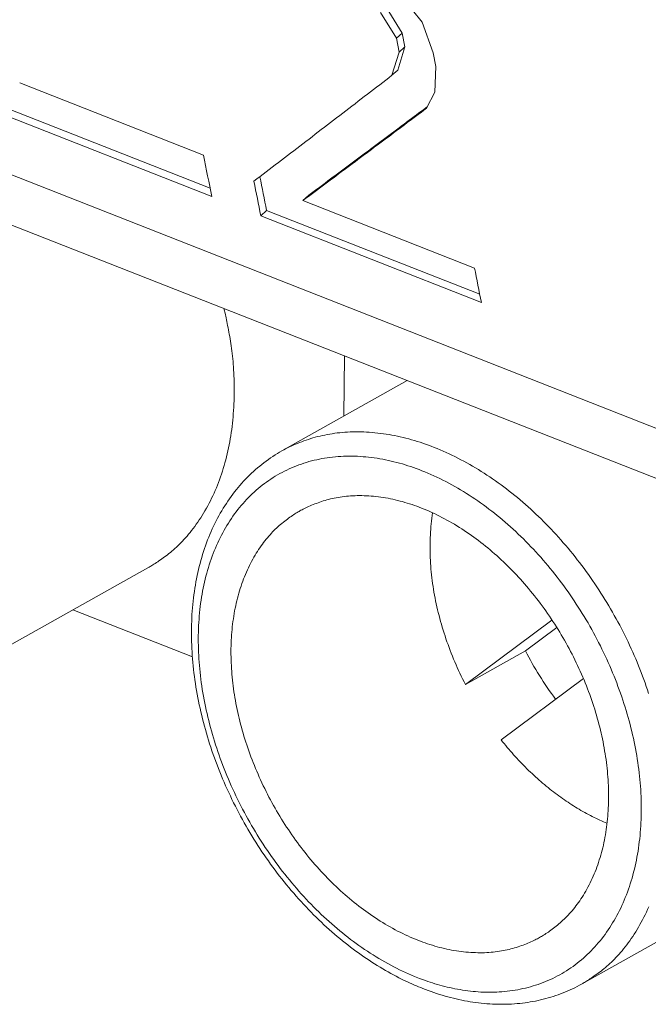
# Model space of a CAD drawing. Header units: inches. Extents: x 0 to 841, y 0 to 594.
# Tile 80 of 129: x 469.77 to 476.44, y 425.47 to 435.94. Entities that reach past the tile are written whole.
import ezdxf

# ---------------------------------------------------------------- set-up
doc = ezdxf.new("R2010")
doc.units = ezdxf.units.IN
doc.header["$LTSCALE"] = 46.255
doc.header["$MEASUREMENT"] = 0
doc.layers.get('0').update_dxf_attribs({"lineweight": 0})

msp = doc.modelspace()

# ---------------------------------------------------------------- linework, layer by layer
at = {"color": 7, "linetype": 'Continuous'}
for p, q in [((454.7503, 440.1605), (485.6008, 428.0269)), ((485.7218, 427.4461), (455.1126, 439.4848)), ((474.0378, 435.9108), (473.7237, 436.3109)), ((473.6579, 436.071), (473.8288, 435.797)), ((473.5958, 436.0156), (473.7668, 435.7416)), ((474.1572, 435.588), (474.0378, 435.9108)), ((473.7668, 435.7416), (473.8288, 435.797)), ((473.7668, 435.7416), (473.7941, 435.5932)), ((473.8288, 435.797), (473.8561, 435.6487)), ((473.8561, 435.6487), (473.781, 435.4034)), ((473.7941, 435.5932), (473.8561, 435.6487)), ((473.7941, 435.5931), (473.719, 435.3477)), ((474.1846, 435.4395), (474.1572, 435.5879)), ((474.1746, 435.1686), (474.1846, 435.4395)), ((473.719, 435.3477), (473.781, 435.4034)), ((471.7173, 434.4992), (469.765, 435.267)), ((474.086, 434.9976), (474.1746, 435.1686)), ((469.5244, 435.0376), (471.7876, 434.1475)), ((474.0815, 435.0037), (474.0941, 435.0132)), ((469.4626, 434.9806), (471.8053, 434.0593)), ((472.7731, 434.0163), (472.8349, 434.073)), ((474.5952, 433.2996), (472.7731, 434.0163)), ((472.3259, 433.8545), (472.3877, 433.9114)), ((472.3259, 433.8545), (474.6686, 432.9331)), ((472.3877, 433.9114), (474.6509, 433.0213)), ((473.209, 431.7266), (473.2143, 432.3653)), ((473.8802, 432.1035), (472.5503, 431.3567)), ((471.1271, 430.1136), (468.3903, 428.5769)), ((471.5996, 429.167), (470.3303, 429.6662)), ((475.4183, 429.5583), (474.499, 428.8735)), ((475.4691, 429.4794), (475.1355, 429.2309)), ((475.1355, 429.2309), (474.499, 428.8735)), ((474.8772, 428.2862), (475.7513, 428.9373)), ((478.4695, 427.2258), (475.7327, 425.6891))]:
    msp.add_line(p, q, dxfattribs=at)
for points in [[(473.719, 435.3477), (473.6863, 435.3225), (473.6536, 435.2974), (473.6209, 435.2722), (473.5882, 435.2471), (473.5555, 435.2219), (473.5228, 435.1968), (473.4901, 435.1717), (473.4575, 435.1466), (473.4248, 435.1215), (473.3922, 435.0964), (473.3595, 435.0713), (473.3269, 435.0462), (473.2942, 435.0211), (473.2616, 434.996), (473.229, 434.9709), (473.1964, 434.9459), (473.1637, 434.9208), (473.1311, 434.8957), (473.0985, 434.8707), (473.0659, 434.8456), (473.0333, 434.8206), (473.0007, 434.7955), (472.9681, 434.7705), (472.9355, 434.7455), (472.903, 434.7204), (472.8704, 434.6954), (472.8378, 434.6704), (472.8052, 434.6454), (472.7727, 434.6204), (472.7401, 434.5954), (472.7076, 434.5704), (472.675, 434.5454), (472.6425, 434.5204), (472.6099, 434.4954), (472.5774, 434.4704), (472.5449, 434.4454), (472.5124, 434.4205), (472.4798, 434.3955), (472.4473, 434.3706), (472.4148, 434.3456), (472.3823, 434.3207), (472.3499, 434.2958), (472.3174, 434.2708), (472.2849, 434.2459), (472.2525, 434.221)], [(472.7731, 434.0163), (472.8021, 434.038), (472.8312, 434.0597), (472.8603, 434.0814), (472.8894, 434.1031), (472.9185, 434.1249), (472.9476, 434.1466), (472.9767, 434.1683), (473.0058, 434.1901), (473.035, 434.2118), (473.0641, 434.2336), (473.0932, 434.2553), (473.1224, 434.2771), (473.1515, 434.2989), (473.1807, 434.3206), (473.2098, 434.3424), (473.239, 434.3642), (473.2681, 434.386), (473.2973, 434.4078), (473.3264, 434.4296), (473.3556, 434.4514), (473.3848, 434.4732), (473.414, 434.495), (473.4431, 434.5168), (473.4723, 434.5386), (473.5015, 434.5604), (473.5307, 434.5822), (473.5599, 434.604), (473.5891, 434.6259), (473.6183, 434.6477), (473.6475, 434.6695), (473.6767, 434.6914), (473.7059, 434.7132), (473.7351, 434.7351), (473.7643, 434.7569), (473.7935, 434.7788), (473.8228, 434.8006), (473.852, 434.8225), (473.8812, 434.8444), (473.9105, 434.8662), (473.9397, 434.8881), (473.969, 434.91), (473.9982, 434.9319), (474.0275, 434.9538), (474.0568, 434.9757), (474.086, 434.9976)], [(472.8349, 434.073), (472.864, 434.0947), (472.893, 434.1164), (472.9221, 434.1381), (472.9512, 434.1597), (472.9802, 434.1814), (473.0092, 434.203), (473.0382, 434.2247), (473.0671, 434.2462), (473.096, 434.2678), (473.1248, 434.2893), (473.1536, 434.3108), (473.1823, 434.3322), (473.211, 434.3536), (473.2395, 434.3749), (473.268, 434.3961), (473.2963, 434.4173), (473.3246, 434.4384), (473.3528, 434.4594), (473.3809, 434.4804), (473.4089, 434.5013), (473.4369, 434.5222), (473.4647, 434.543), (473.4925, 434.5637), (473.5203, 434.5844), (473.5479, 434.6051), (473.5755, 434.6257), (473.603, 434.6463), (473.6305, 434.6668), (473.658, 434.6873), (473.6853, 434.7077), (473.7127, 434.7282), (473.7399, 434.7485), (473.7671, 434.7688), (473.7942, 434.7891), (473.8212, 434.8092), (473.8481, 434.8293), (473.8748, 434.8493), (473.9014, 434.8691), (473.9278, 434.8888), (473.9539, 434.9084), (473.9799, 434.9278), (474.0057, 434.9471), (474.0312, 434.9662), (474.0565, 434.985), (474.0815, 435.0037)], [(471.9339, 432.8696), (471.9355, 432.8629), (471.9375, 432.8543), (471.9399, 432.8439), (471.9427, 432.8318), (471.9458, 432.818), (471.9492, 432.8028), (471.9528, 432.7863), (471.9566, 432.7684), (471.9607, 432.7495), (471.9648, 432.7295), (471.9691, 432.7087), (471.9735, 432.687), (471.9779, 432.6647), (471.9823, 432.6418), (471.9867, 432.6185), (471.991, 432.5948), (471.9952, 432.5708), (471.9994, 432.5464), (472.0034, 432.5216), (472.0073, 432.4964), (472.0111, 432.4708), (472.0148, 432.4447), (472.0183, 432.4182), (472.0216, 432.3911), (472.0247, 432.3636), (472.0277, 432.3355), (472.0304, 432.3069), (472.0329, 432.2778), (472.0351, 432.248), (472.0371, 432.2177), (472.0389, 432.1867), (472.0403, 432.1552), (472.0415, 432.1231), (472.0424, 432.0906), (472.043, 432.0576), (472.0433, 432.0244), (472.0433, 431.9908), (472.043, 431.9569), (472.0423, 431.9229), (472.0413, 431.8887), (472.04, 431.8544), (472.0383, 431.8201), (472.0363, 431.7858), (472.0339, 431.7516), (472.0312, 431.7175), (472.028, 431.6836), (472.0245, 431.6499), (472.0206, 431.6163), (472.0164, 431.583), (472.0117, 431.5498), (472.0067, 431.5168), (472.0014, 431.4841), (471.9956, 431.4516), (471.9895, 431.4192), (471.983, 431.3871), (471.9761, 431.3553), (471.9689, 431.3236), (471.9613, 431.2922), (471.9533, 431.2611), (471.9449, 431.2301), (471.9362, 431.1995), (471.9271, 431.169), (471.9177, 431.1389), (471.9079, 431.109), (471.8977, 431.0794), (471.8872, 431.05), (471.8763, 431.0209), (471.865, 430.9921), (471.8534, 430.9636), (471.8414, 430.9354), (471.829, 430.9075), (471.8164, 430.8798), (471.8033, 430.8525), (471.7899, 430.8255), (471.7761, 430.7988), (471.762, 430.7724), (471.7476, 430.7463), (471.7329, 430.7207), (471.7179, 430.6954), (471.7026, 430.6705), (471.6872, 430.6461), (471.6715, 430.6221), (471.6557, 430.5987), (471.6397, 430.5757), (471.6236, 430.5533), (471.6074, 430.5314), (471.5911, 430.5102), (471.5748, 430.4895), (471.5585, 430.4695), (471.5422, 430.4502), (471.5259, 430.4315), (471.5096, 430.4135), (471.4934, 430.3962), (471.4773, 430.3794), (471.4612, 430.3633), (471.4451, 430.3477), (471.4292, 430.3327), (471.4132, 430.3182), (471.3974, 430.3042), (471.3816, 430.2907), (471.3659, 430.2777), (471.3503, 430.265), (471.3348, 430.2528), (471.3193, 430.241), (471.304, 430.2295), (471.2888, 430.2184), (471.2737, 430.2076), (471.2589, 430.1973), (471.2444, 430.1873), (471.2304, 430.1778), (471.2167, 430.1688), (471.2037, 430.1603), (471.1912, 430.1523), (471.1794, 430.1449), (471.1684, 430.1381), (471.1582, 430.1319), (471.1489, 430.1263), (471.1406, 430.1214), (471.1334, 430.1172), (471.1272, 430.1137)], [(472.5503, 431.3567), (472.5258, 431.3427), (472.5014, 431.3281), (472.4772, 431.313), (472.4532, 431.2975), (472.4293, 431.2815), (472.4058, 431.265), (472.3824, 431.2481), (472.3593, 431.2307), (472.3364, 431.2129), (472.3138, 431.1947), (472.2914, 431.176), (472.2694, 431.1569), (472.2476, 431.1374), (472.2261, 431.1175), (472.205, 431.0972), (472.1841, 431.0765), (472.1636, 431.0554), (472.1434, 431.0339), (472.1235, 431.012), (472.1039, 430.9897), (472.0847, 430.9671), (472.0658, 430.944), (472.0473, 430.9206), (472.029, 430.8969), (472.0112, 430.8727), (471.9936, 430.8482), (471.9764, 430.8233), (471.9596, 430.7981), (471.9431, 430.7725), (471.9269, 430.7466), (471.9111, 430.7203), (471.8956, 430.6936), (471.8806, 430.6667), (471.8658, 430.6393), (471.8514, 430.6117), (471.8374, 430.5837), (471.8238, 430.5554), (471.8105, 430.5268), (471.7976, 430.4979), (471.785, 430.4686), (471.7729, 430.4391), (471.7611, 430.4093), (471.7497, 430.3792), (471.7387, 430.3487), (471.728, 430.3181), (471.7178, 430.2871), (471.7079, 430.2558), (471.6984, 430.2243), (471.6893, 430.1926), (471.6806, 430.1605), (471.6723, 430.1283), (471.6644, 430.0958), (471.6568, 430.063), (471.6497, 430.03), (471.6429, 429.9968), (471.6366, 429.9633), (471.6306, 429.9297), (471.6251, 429.8958), (471.6199, 429.8617), (471.6151, 429.8274), (471.6108, 429.7929), (471.6068, 429.7583), (471.6032, 429.7234), (471.6001, 429.6884), (471.5973, 429.6531), (471.5949, 429.6178), (471.593, 429.5822), (471.5914, 429.5465), (471.5902, 429.5107), (471.5894, 429.4747), (471.5891, 429.4385), (471.5891, 429.4022), (471.5895, 429.3658), (471.5903, 429.3293), (471.5915, 429.2927), (471.5931, 429.2559), (471.5951, 429.2191), (471.5975, 429.1821), (471.6003, 429.1451), (471.6035, 429.108), (471.6071, 429.0708), (471.6111, 429.0335), (471.6154, 428.9961), (471.6202, 428.9587), (471.6253, 428.9212), (471.6308, 428.8837), (471.6367, 428.8461), (471.643, 428.8085), (471.6497, 428.7708), (471.6567, 428.7332), (471.6642, 428.6954), (471.672, 428.6577), (471.6802, 428.62), (471.6888, 428.5822), (471.6977, 428.5445), (471.707, 428.5067), (471.7167, 428.469), (471.7268, 428.4313), (471.7372, 428.3936), (471.748, 428.3559), (471.7591, 428.3183), (471.7707, 428.2807), (471.7825, 428.2431), (471.7948, 428.2056), (471.8073, 428.1681), (471.8203, 428.1308), (471.8336, 428.0934), (471.8472, 428.0562), (471.8612, 428.019), (471.8755, 427.9819), (471.8902, 427.9449), (471.9052, 427.908), (471.9206, 427.8711), (471.9362, 427.8344), (471.9522, 427.7978), (471.9686, 427.7613), (471.9853, 427.7249), (472.0023, 427.6887), (472.0196, 427.6526), (472.0372, 427.6166), (472.0552, 427.5807), (472.0735, 427.545), (472.092, 427.5095), (472.1109, 427.4741), (472.1301, 427.4388), (472.1496, 427.4038), (472.1694, 427.3688), (472.1895, 427.3341), (472.2099, 427.2996), (472.2306, 427.2652), (472.2516, 427.231), (472.2728, 427.1971), (472.2944, 427.1633), (472.3162, 427.1297), (472.3383, 427.0964), (472.3607, 427.0632), (472.3833, 427.0303), (472.4062, 426.9976), (472.4294, 426.9651), (472.4528, 426.9329), (472.4765, 426.9009), (472.5004, 426.8692), (472.5246, 426.8377), (472.549, 426.8064), (472.5737, 426.7755), (472.5986, 426.7447), (472.6238, 426.7143), (472.6491, 426.6841), (472.6748, 426.6542), (472.7006, 426.6246), (472.7266, 426.5953), (472.7529, 426.5662), (472.7793, 426.5375), (472.806, 426.5091), (472.8328, 426.481), (472.8598, 426.4532), (472.8869, 426.4258), (472.9142, 426.3988), (472.9416, 426.3721), (472.9691, 426.3458), (472.9967, 426.3199), (473.0245, 426.2943), (473.0523, 426.2692), (473.0801, 426.2445), (473.1081, 426.2202), (473.1361, 426.1963), (473.1641, 426.1729), (473.1922, 426.1499), (473.2204, 426.1273), (473.2486, 426.1051), (473.2768, 426.0833), (473.3051, 426.0619), (473.3335, 426.0409), (473.3619, 426.0203), (473.3904, 426.0001), (473.419, 425.9803), (473.4476, 425.9609), (473.4763, 425.9418), (473.5051, 425.9231), (473.5339, 425.9047), (473.5628, 425.8867), (473.5918, 425.8691), (473.6207, 425.8519), (473.6496, 425.835), (473.6785, 425.8186), (473.7073, 425.8026), (473.736, 425.787), (473.7646, 425.7718), (473.793, 425.7571), (473.8212, 425.7428), (473.8491, 425.7291), (473.8769, 425.7158), (473.9043, 425.703), (473.9314, 425.6907), (473.9581, 425.6789)], [(472.7412, 430.7184), (472.7524, 430.7246), (472.7644, 430.731), (472.777, 430.7375), (472.7903, 430.7442), (472.8043, 430.7509), (472.8188, 430.7578), (472.8338, 430.7646), (472.8494, 430.7715), (472.8655, 430.7784), (472.8821, 430.7852), (472.899, 430.7919), (472.9164, 430.7986), (472.9341, 430.8051), (472.9521, 430.8114), (472.9704, 430.8176), (472.989, 430.8235), (473.0078, 430.8292), (473.027, 430.8347), (473.0463, 430.8399), (473.066, 430.8448), (473.086, 430.8495), (473.1062, 430.8539), (473.1268, 430.858), (473.1476, 430.8617), (473.1688, 430.8652), (473.1903, 430.8683), (473.2122, 430.8711), (473.2343, 430.8736), (473.2568, 430.8757), (473.2797, 430.8774), (473.3029, 430.8787), (473.3264, 430.8796), (473.3503, 430.8802), (473.3744, 430.8804), (473.3988, 430.8802), (473.4234, 430.8796), (473.4482, 430.8786), (473.4732, 430.8772), (473.4983, 430.8754), (473.5236, 430.8733), (473.549, 430.8707), (473.5745, 430.8677), (473.6001, 430.8644), (473.6256, 430.8606), (473.6512, 430.8565), (473.6768, 430.8519), (473.7024, 430.847), (473.7279, 430.8416), (473.7535, 430.8359), (473.779, 430.8298), (473.8045, 430.8233), (473.83, 430.8164), (473.8554, 430.8092), (473.8809, 430.8015), (473.9063, 430.7935), (473.9318, 430.7852), (473.9572, 430.7764), (473.9826, 430.7673), (474.008, 430.7579), (474.0333, 430.7481)], [(473.9951, 426.1548), (473.9679, 426.1657), (473.9408, 426.177), (473.9137, 426.1888), (473.8866, 426.2009), (473.8596, 426.2135), (473.8326, 426.2264), (473.8057, 426.2397), (473.7789, 426.2534), (473.7522, 426.2675), (473.7256, 426.282), (473.699, 426.2968), (473.6726, 426.3119), (473.6463, 426.3274), (473.6201, 426.3432), (473.5941, 426.3594), (473.5681, 426.3758), (473.5424, 426.3926), (473.5167, 426.4097), (473.4912, 426.4272), (473.4659, 426.4449), (473.4407, 426.4629), (473.4156, 426.4813), (473.3907, 426.5), (473.3659, 426.5189), (473.3412, 426.5382), (473.3167, 426.5578), (473.2924, 426.5777), (473.2681, 426.598), (473.244, 426.6185), (473.2201, 426.6393), (473.1963, 426.6604), (473.1726, 426.6818), (473.1491, 426.7035), (473.1257, 426.7255), (473.1025, 426.7478), (473.0794, 426.7704), (473.0565, 426.7932), (473.0337, 426.8164), (473.0112, 426.8398), (472.9887, 426.8634), (472.9665, 426.8873), (472.9445, 426.9115), (472.9226, 426.936), (472.9009, 426.9607), (472.8794, 426.9856), (472.8581, 427.0108), (472.837, 427.0362), (472.8161, 427.0619), (472.7953, 427.0878), (472.7748, 427.1139), (472.7545, 427.1402), (472.7344, 427.1668), (472.7146, 427.1936), (472.6949, 427.2206), (472.6755, 427.2478), (472.6563, 427.2752), (472.6373, 427.3028), (472.6185, 427.3306), (472.6, 427.3585), (472.5817, 427.3867), (472.5637, 427.415), (472.5459, 427.4435), (472.5283, 427.4722), (472.511, 427.5011), (472.4939, 427.5301), (472.4771, 427.5592), (472.4606, 427.5886), (472.4443, 427.618), (472.4282, 427.6476), (472.4125, 427.6774), (472.397, 427.7072), (472.3818, 427.7372), (472.3668, 427.7674), (472.3521, 427.7976), (472.3377, 427.828), (472.3236, 427.8584), (472.3098, 427.889), (472.2962, 427.9197), (472.2829, 427.9505), (472.27, 427.9813), (472.2573, 428.0122), (472.2449, 428.0433), (472.2328, 428.0743), (472.221, 428.1055), (472.2095, 428.1367), (472.1983, 428.1679), (472.1874, 428.1993), (472.1768, 428.2306), (472.1666, 428.262), (472.1566, 428.2934), (472.147, 428.3249), (472.1376, 428.3563), (472.1286, 428.3878), (472.1199, 428.4193), (472.1116, 428.4508), (472.1035, 428.4823), (472.0958, 428.5138), (472.0883, 428.5452), (472.0813, 428.5767), (472.0745, 428.6081), (472.0681, 428.6396), (472.0619, 428.6709), (472.0562, 428.7023), (472.0507, 428.7336), (472.0456, 428.7648), (472.0408, 428.796), (472.0363, 428.8272), (472.0322, 428.8582), (472.0284, 428.8892), (472.025, 428.9202), (472.0218, 428.951), (472.019, 428.9818), (472.0166, 429.0125), (472.0145, 429.0431), (472.0127, 429.0735), (472.0112, 429.1039), (472.0101, 429.1342), (472.0094, 429.1644), (472.0089, 429.1944), (472.0088, 429.2244), (472.0091, 429.2542), (472.0096, 429.2838), (472.0106, 429.3134), (472.0118, 429.3428), (472.0134, 429.372), (472.0153, 429.4011), (472.0176, 429.4301), (472.0202, 429.4589), (472.0231, 429.4875), (472.0264, 429.5159), (472.03, 429.5442), (472.034, 429.5723), (472.0383, 429.6003), (472.0429, 429.628), (472.0479, 429.6556), (472.0532, 429.6829), (472.0588, 429.7101), (472.0648, 429.737), (472.0711, 429.7638), (472.0777, 429.7903), (472.0847, 429.8167), (472.092, 429.8428), (472.0996, 429.8686), (472.1076, 429.8943), (472.1159, 429.9197), (472.1245, 429.9449), (472.1334, 429.9698), (472.1427, 429.9945), (472.1523, 430.0189), (472.1622, 430.0431), (472.1725, 430.067), (472.183, 430.0907), (472.1939, 430.114), (472.205, 430.137), (472.2164, 430.1597), (472.2281, 430.1821), (472.24, 430.2041), (472.2521, 430.2257), (472.2644, 430.2469), (472.2769, 430.2677), (472.2896, 430.288), (472.3025, 430.3079), (472.3155, 430.3274), (472.3287, 430.3463), (472.342, 430.3647), (472.3553, 430.3826), (472.3688, 430.4), (472.3824, 430.417), (472.3961, 430.4334), (472.4098, 430.4493), (472.4237, 430.4648), (472.4376, 430.4799), (472.4515, 430.4945), (472.4656, 430.5087), (472.4797, 430.5225), (472.4938, 430.5359), (472.508, 430.549), (472.5222, 430.5616), (472.5364, 430.574), (472.5507, 430.586), (472.565, 430.5976), (472.5793, 430.6089), (472.5935, 430.6199), (472.6076, 430.6305), (472.6215, 430.6407), (472.6352, 430.6506), (472.6486, 430.66), (472.6617, 430.6689), (472.6745, 430.6774), (472.6869, 430.6855), (472.6988, 430.6931), (472.7103, 430.7002), (472.7212, 430.7068), (472.7315, 430.7128), (472.7412, 430.7184)], [(474.0333, 430.7481), (474.0605, 430.7372), (474.0877, 430.7258), (474.1148, 430.7141), (474.1419, 430.702), (474.1689, 430.6894), (474.1958, 430.6765), (474.2227, 430.6631), (474.2495, 430.6494), (474.2763, 430.6353), (474.3029, 430.6209), (474.3294, 430.6061), (474.3559, 430.591), (474.3822, 430.5755), (474.4084, 430.5597), (474.4344, 430.5435), (474.4603, 430.527), (474.4861, 430.5102), (474.5117, 430.4931), (474.5372, 430.4757), (474.5626, 430.458), (474.5878, 430.4399), (474.6128, 430.4216), (474.6378, 430.4029), (474.6626, 430.3839), (474.6872, 430.3646), (474.7117, 430.345), (474.7361, 430.3251), (474.7603, 430.3049), (474.7844, 430.2844), (474.8084, 430.2636), (474.8322, 430.2425), (474.8559, 430.2211), (474.8794, 430.1993), (474.9028, 430.1773), (474.926, 430.1551), (474.9491, 430.1325), (474.972, 430.1096), (474.9947, 430.0865), (475.0173, 430.0631), (475.0397, 430.0395), (475.0619, 430.0155), (475.084, 429.9913), (475.1059, 429.9669), (475.1276, 429.9422), (475.1491, 429.9173), (475.1704, 429.8921), (475.1915, 429.8667), (475.2124, 429.841), (475.2331, 429.8151), (475.2536, 429.789), (475.2739, 429.7626), (475.294, 429.7361), (475.3139, 429.7093), (475.3336, 429.6823), (475.353, 429.6551), (475.3722, 429.6277), (475.3912, 429.6001), (475.41, 429.5723), (475.4285, 429.5443), (475.4468, 429.5162), (475.4648, 429.4878), (475.4826, 429.4593), (475.5002, 429.4307), (475.5175, 429.4018), (475.5345, 429.3728), (475.5513, 429.3436), (475.5679, 429.3143), (475.5842, 429.2849), (475.6002, 429.2553), (475.616, 429.2255), (475.6315, 429.1956), (475.6467, 429.1656), (475.6617, 429.1355), (475.6763, 429.1053), (475.6907, 429.0749), (475.7049, 429.0444), (475.7187, 429.0138), (475.7323, 428.9832), (475.7455, 428.9524), (475.7585, 428.9216), (475.7712, 428.8906), (475.7836, 428.8596), (475.7957, 428.8285), (475.8075, 428.7974), (475.819, 428.7662), (475.8302, 428.7349), (475.841, 428.7036), (475.8516, 428.6723), (475.8619, 428.6409), (475.8719, 428.6095), (475.8815, 428.578), (475.8908, 428.5466), (475.8998, 428.5151), (475.9085, 428.4836), (475.9169, 428.4521), (475.925, 428.4206), (475.9327, 428.3891), (475.9401, 428.3576), (475.9472, 428.3262), (475.954, 428.2947), (475.9604, 428.2633), (475.9665, 428.2319), (475.9723, 428.2006), (475.9778, 428.1693), (475.9829, 428.138), (475.9877, 428.1069), (475.9921, 428.0757), (475.9963, 428.0446), (476, 428.0136), (476.0035, 427.9827), (476.0066, 427.9519), (476.0094, 427.9211), (476.0119, 427.8904), (476.014, 427.8598), (476.0158, 427.8293), (476.0172, 427.7989), (476.0183, 427.7687), (476.0191, 427.7385), (476.0195, 427.7084), (476.0196, 427.6785), (476.0194, 427.6487), (476.0188, 427.619), (476.0179, 427.5895), (476.0166, 427.5601), (476.0151, 427.5308), (476.0131, 427.5017), (476.0109, 427.4728), (476.0083, 427.444), (476.0053, 427.4154), (476.002, 427.3869), (475.9984, 427.3586), (475.9945, 427.3305), (475.9902, 427.3026), (475.9856, 427.2749), (475.9806, 427.2473), (475.9753, 427.2199), (475.9697, 427.1928), (475.9637, 427.1658), (475.9574, 427.1391), (475.9508, 427.1125), (475.9438, 427.0862), (475.9365, 427.0601), (475.9289, 427.0342), (475.9209, 427.0086), (475.9126, 426.9832), (475.904, 426.958), (475.895, 426.9331), (475.8858, 426.9084), (475.8762, 426.8839), (475.8662, 426.8598), (475.856, 426.8358), (475.8454, 426.8122), (475.8346, 426.7889), (475.8234, 426.7658), (475.812, 426.7431), (475.8004, 426.7208), (475.7885, 426.6988), (475.7764, 426.6772), (475.764, 426.656), (475.7515, 426.6352), (475.7388, 426.6148), (475.7259, 426.5949), (475.7129, 426.5755), (475.6998, 426.5566), (475.6865, 426.5381), (475.6731, 426.5202), (475.6596, 426.5028), (475.6461, 426.4859), (475.6324, 426.4695), (475.6186, 426.4535), (475.6048, 426.438), (475.5909, 426.423), (475.5769, 426.4084), (475.5629, 426.3942), (475.5488, 426.3804), (475.5347, 426.3669), (475.5205, 426.3539), (475.5063, 426.3412), (475.492, 426.3289), (475.4777, 426.3169), (475.4634, 426.3052), (475.4492, 426.2939), (475.435, 426.283), (475.4209, 426.2724), (475.407, 426.2621), (475.3933, 426.2523), (475.3799, 426.2429), (475.3667, 426.2339), (475.3539, 426.2254), (475.3416, 426.2174), (475.3296, 426.2098), (475.3182, 426.2027), (475.3073, 426.1961), (475.297, 426.19), (475.2873, 426.1845)], [(474.1506, 430.6974), (474.1463, 430.6688), (474.1423, 430.6399), (474.1387, 430.6109), (474.1355, 430.5817), (474.1327, 430.5523), (474.1302, 430.5228), (474.1281, 430.4932), (474.1263, 430.4634), (474.1249, 430.4335), (474.1239, 430.4035), (474.1232, 430.3734), (474.1229, 430.3432), (474.123, 430.313), (474.1234, 430.2827), (474.1241, 430.2523), (474.1252, 430.2219), (474.1266, 430.1915), (474.1284, 430.161), (474.1306, 430.1305), (474.133, 430.0999), (474.1358, 430.0693), (474.139, 430.0387), (474.1425, 430.008), (474.1463, 429.9773), (474.1505, 429.9466), (474.155, 429.9158), (474.1598, 429.885), (474.165, 429.8541), (474.1705, 429.8232), (474.1764, 429.7923), (474.1826, 429.7613), (474.1891, 429.7303), (474.1959, 429.6993), (474.2031, 429.6682), (474.2106, 429.6372), (474.2184, 429.6061), (474.2265, 429.5751), (474.235, 429.544), (474.2438, 429.513), (474.2529, 429.482), (474.2623, 429.451), (474.272, 429.4201), (474.2821, 429.3891), (474.2924, 429.3583), (474.303, 429.3275), (474.314, 429.2967), (474.3253, 429.266), (474.3368, 429.2354), (474.3487, 429.2049), (474.3609, 429.1744), (474.3734, 429.1439), (474.3861, 429.1136), (474.3992, 429.0833), (474.4126, 429.0531), (474.4262, 429.023), (474.4402, 428.9929), (474.4545, 428.963), (474.469, 428.9331), (474.4839, 428.9033), (474.499, 428.8735)], [(474.8772, 428.2862), (474.8935, 428.2657), (474.9099, 428.2454), (474.9264, 428.2253), (474.9431, 428.2054), (474.9598, 428.1856), (474.9767, 428.1659), (474.9937, 428.1464), (475.0108, 428.1271), (475.0281, 428.108), (475.0454, 428.089), (475.0629, 428.0702), (475.0805, 428.0515), (475.0982, 428.0331), (475.1161, 428.0147), (475.134, 427.9966), (475.1521, 427.9786), (475.1703, 427.9608), (475.1886, 427.9431), (475.207, 427.9257), (475.2255, 427.9084), (475.2441, 427.8913), (475.2627, 427.8744), (475.2815, 427.8578), (475.3003, 427.8413), (475.3192, 427.825), (475.3381, 427.8089), (475.3571, 427.7931), (475.3762, 427.7775), (475.3953, 427.7621), (475.4145, 427.747), (475.4336, 427.732), (475.4529, 427.7174), (475.4721, 427.7029), (475.4914, 427.6887), (475.5107, 427.6747), (475.5301, 427.661), (475.5495, 427.6474), (475.569, 427.6341), (475.5885, 427.621), (475.608, 427.6082), (475.6276, 427.5955), (475.6472, 427.5831), (475.6669, 427.5709), (475.6866, 427.5589), (475.7064, 427.5471), (475.7262, 427.5356), (475.7461, 427.5242), (475.766, 427.5131), (475.7859, 427.5022), (475.8059, 427.4915), (475.8258, 427.4811), (475.8456, 427.4709), (475.8655, 427.461), (475.8853, 427.4513), (475.9051, 427.4419), (475.9247, 427.4327), (475.9443, 427.4238), (475.9638, 427.4152), (475.9832, 427.4069), (476.0025, 427.3988)], [(475.2873, 426.1845), (475.276, 426.1783), (475.2641, 426.1719), (475.2514, 426.1654), (475.2381, 426.1587), (475.2242, 426.1519), (475.2097, 426.1451), (475.1946, 426.1382), (475.179, 426.1314), (475.1629, 426.1245), (475.1464, 426.1177), (475.1294, 426.1109), (475.1121, 426.1043), (475.0944, 426.0978), (475.0764, 426.0914), (475.058, 426.0853), (475.0395, 426.0794), (475.0206, 426.0737), (475.0015, 426.0682), (474.9821, 426.063), (474.9625, 426.0581), (474.9425, 426.0534), (474.9222, 426.049), (474.9017, 426.0449), (474.8808, 426.0411), (474.8596, 426.0377), (474.8381, 426.0345), (474.8163, 426.0317), (474.7941, 426.0293), (474.7716, 426.0272), (474.7488, 426.0255), (474.7256, 426.0242), (474.702, 426.0232), (474.6782, 426.0227), (474.6541, 426.0225), (474.6297, 426.0227), (474.6051, 426.0233), (474.5803, 426.0243), (474.5553, 426.0257), (474.5301, 426.0275), (474.5048, 426.0296), (474.4794, 426.0322), (474.4539, 426.0351), (474.4284, 426.0385), (474.4028, 426.0422), (474.3772, 426.0464), (474.3517, 426.0509), (474.3261, 426.0559), (474.3005, 426.0612), (474.275, 426.067), (474.2495, 426.0731), (474.224, 426.0796), (474.1985, 426.0865), (474.173, 426.0937), (474.1476, 426.1014), (474.1221, 426.1094), (474.0967, 426.1177), (474.0713, 426.1265), (474.0459, 426.1355), (474.0205, 426.145), (473.9951, 426.1548)], [(474.0459, 425.6426), (474.0754, 425.6312), (474.1049, 425.6202), (474.1344, 425.6096), (474.1639, 425.5993), (474.1934, 425.5894), (474.2229, 425.58), (474.2525, 425.5709), (474.2821, 425.5622), (474.3117, 425.5539), (474.3413, 425.546), (474.3709, 425.5385), (474.4005, 425.5314), (474.4302, 425.5247), (474.4599, 425.5184), (474.4896, 425.5125), (474.5193, 425.507), (474.549, 425.502), (474.5787, 425.4974), (474.6084, 425.4932), (474.6381, 425.4894), (474.6678, 425.486), (474.6974, 425.4831), (474.727, 425.4806), (474.7565, 425.4785), (474.786, 425.4768), (474.8154, 425.4756), (474.8447, 425.4748), (474.874, 425.4744), (474.9031, 425.4745), (474.9321, 425.475), (474.9611, 425.476), (474.9899, 425.4773), (475.0185, 425.4791), (475.0471, 425.4814), (475.0755, 425.4841), (475.1038, 425.4872), (475.132, 425.4907), (475.16, 425.4947), (475.1879, 425.4991), (475.2157, 425.504), (475.2433, 425.5093), (475.2707, 425.515), (475.298, 425.5211), (475.3252, 425.5277), (475.3522, 425.5347), (475.379, 425.5422), (475.4057, 425.55), (475.4321, 425.5583), (475.4584, 425.567), (475.4845, 425.5761), (475.5104, 425.5857), (475.5361, 425.5956), (475.5616, 425.6059), (475.5868, 425.6167), (475.6118, 425.6278), (475.6365, 425.6393), (475.661, 425.6512), (475.6852, 425.6634), (475.7091, 425.6761), (475.7327, 425.6891)]]:
    msp.add_lwpolyline(points, dxfattribs=at)
at = {"color": 9, "linetype": 'Continuous'}
for points in [[(474.1654, 431.3937), (474.1357, 431.4052), (474.1059, 431.4164), (474.0761, 431.4271), (474.0463, 431.4374), (474.0165, 431.4473), (473.9866, 431.4569), (473.9568, 431.466), (473.9269, 431.4747), (473.897, 431.483), (473.8671, 431.4909), (473.8372, 431.4983), (473.8073, 431.5054), (473.7773, 431.512), (473.7474, 431.5181), (473.7174, 431.5239), (473.6874, 431.5292), (473.6574, 431.5341), (473.6274, 431.5385), (473.5974, 431.5425), (473.5675, 431.5461), (473.5377, 431.5492), (473.508, 431.5519), (473.4783, 431.5541), (473.4488, 431.5559), (473.4195, 431.5572), (473.3903, 431.5582), (473.3613, 431.5586), (473.3325, 431.5586), (473.3039, 431.5582), (473.2755, 431.5573), (473.2474, 431.556), (473.2196, 431.5542), (473.192, 431.552), (473.1646, 431.5494), (473.1375, 431.5463), (473.1107, 431.5428), (473.0841, 431.5389), (473.0577, 431.5346), (473.0316, 431.5299), (473.0058, 431.5248), (472.9801, 431.5193), (472.9547, 431.5135), (472.9296, 431.5072), (472.9046, 431.5006), (472.8799, 431.4936), (472.8555, 431.4863), (472.8313, 431.4786), (472.8073, 431.4706), (472.7837, 431.4623), (472.7604, 431.4537), (472.7375, 431.4449), (472.7149, 431.4358), (472.6927, 431.4265), (472.6709, 431.417), (472.6496, 431.4073), (472.6287, 431.3974), (472.6083, 431.3874), (472.5885, 431.3773), (472.5691, 431.367), (472.5504, 431.3567)], [(476.4448, 428.779), (476.4326, 428.8159), (476.42, 428.8528), (476.407, 428.8896), (476.3938, 428.9264), (476.3802, 428.9631), (476.3662, 428.9997), (476.3519, 429.0363), (476.3373, 429.0728), (476.3224, 429.1092), (476.3071, 429.1455), (476.2916, 429.1817), (476.2757, 429.2179), (476.2595, 429.2539), (476.2429, 429.2898), (476.2261, 429.3256), (476.2089, 429.3613), (476.1915, 429.3969), (476.1737, 429.4323), (476.1556, 429.4676), (476.1373, 429.5027), (476.1186, 429.5377), (476.0996, 429.5726), (476.0804, 429.6073), (476.0608, 429.6418), (476.041, 429.6762), (476.0209, 429.7104), (476.0005, 429.7444), (475.9798, 429.7782), (475.9589, 429.8119), (475.9377, 429.8453), (475.9162, 429.8786), (475.8944, 429.9116), (475.8724, 429.9445), (475.8501, 429.9771), (475.8276, 430.0096), (475.8048, 430.0418), (475.7818, 430.0737), (475.7585, 430.1055), (475.735, 430.137), (475.7113, 430.1683), (475.6873, 430.1993), (475.6631, 430.2301), (475.6386, 430.2606), (475.614, 430.2909), (475.5891, 430.3209), (475.564, 430.3506), (475.5387, 430.3801), (475.5132, 430.4092), (475.4874, 430.4382), (475.4615, 430.4668), (475.4354, 430.4951), (475.409, 430.5231), (475.3825, 430.5509), (475.3558, 430.5783), (475.3289, 430.6055), (475.3019, 430.6323), (475.2746, 430.6588), (475.2472, 430.685), (475.2196, 430.7109), (475.1919, 430.7364), (475.164, 430.7617), (475.1359, 430.7865), (475.1077, 430.8111), (475.0794, 430.8353), (475.0509, 430.8592), (475.0223, 430.8827), (474.9935, 430.9059), (474.9646, 430.9287), (474.9355, 430.9512), (474.9063, 430.9733), (474.877, 430.9951), (474.8475, 431.0165), (474.8178, 431.0376), (474.788, 431.0583), (474.7581, 431.0787), (474.728, 431.0987), (474.6977, 431.1184), (474.6673, 431.1377), (474.6368, 431.1566), (474.6061, 431.1752), (474.5753, 431.1934), (474.5443, 431.2113), (474.5132, 431.2288), (474.482, 431.2459), (474.4507, 431.2626), (474.4193, 431.2788), (474.3878, 431.2947), (474.3562, 431.3102), (474.3245, 431.3252), (474.2928, 431.3398), (474.261, 431.354), (474.2292, 431.3677), (474.1973, 431.3809), (474.1654, 431.3937)], [(474.0367, 431.1456), (474.0071, 431.157), (473.9774, 431.168), (473.9478, 431.1787), (473.9181, 431.1889), (473.8885, 431.1986), (473.8588, 431.208), (473.8291, 431.2169), (473.7993, 431.2254), (473.7696, 431.2334), (473.7398, 431.241), (473.71, 431.2482), (473.6802, 431.2549), (473.6504, 431.2612), (473.6206, 431.267), (473.5907, 431.2723), (473.5608, 431.2772), (473.531, 431.2816), (473.5011, 431.2856), (473.4712, 431.289), (473.4414, 431.292), (473.4116, 431.2946), (473.3818, 431.2966), (473.3521, 431.2982), (473.3225, 431.2992), (473.2929, 431.2998), (473.2634, 431.2999), (473.234, 431.2995), (473.2047, 431.2986), (473.1756, 431.2972), (473.1465, 431.2953), (473.1176, 431.2929), (473.0889, 431.29), (473.0603, 431.2866), (473.0318, 431.2827), (473.0035, 431.2783), (472.9754, 431.2734), (472.9474, 431.268), (472.9196, 431.2621), (472.892, 431.2557), (472.8646, 431.2488), (472.8374, 431.2415), (472.8104, 431.2336), (472.7836, 431.2252), (472.757, 431.2163), (472.7306, 431.2069), (472.7044, 431.197), (472.6785, 431.1867), (472.6527, 431.1758), (472.6273, 431.1645), (472.602, 431.1527), (472.577, 431.1404), (472.5523, 431.1276), (472.5278, 431.1143), (472.5036, 431.1006), (472.4797, 431.0864), (472.456, 431.0717), (472.4326, 431.0566), (472.4095, 431.041), (472.3866, 431.0249), (472.3641, 431.0084), (472.3419, 430.9914), (472.32, 430.974), (472.2983, 430.9561), (472.277, 430.9378), (472.256, 430.9191), (472.2353, 430.8999), (472.215, 430.8803), (472.1949, 430.8602), (472.1752, 430.8398), (472.1559, 430.8189), (472.1368, 430.7977), (472.1181, 430.776), (472.0998, 430.7539), (472.0818, 430.7314), (472.0641, 430.7085), (472.0468, 430.6853), (472.0299, 430.6616), (472.0133, 430.6376), (471.9971, 430.6132), (471.9812, 430.5884), (471.9657, 430.5633), (471.9506, 430.5378), (471.9358, 430.512), (471.9214, 430.4858), (471.9074, 430.4593), (471.8938, 430.4324), (471.8805, 430.4052), (471.8676, 430.3777), (471.8551, 430.3499), (471.843, 430.3218), (471.8313, 430.2933), (471.8199, 430.2646), (471.809, 430.2356), (471.7984, 430.2063), (471.7882, 430.1767), (471.7784, 430.1468), (471.769, 430.1166), (471.76, 430.0862), (471.7514, 430.0555), (471.7432, 430.0245), (471.7353, 429.9933), (471.7279, 429.9619), (471.7208, 429.9302), (471.7142, 429.8983), (471.7079, 429.8661), (471.7021, 429.8337), (471.6966, 429.8011), (471.6915, 429.7683), (471.6869, 429.7353), (471.6826, 429.702), (471.6787, 429.6686), (471.6753, 429.635), (471.6722, 429.6012), (471.6695, 429.5672), (471.6672, 429.533), (471.6653, 429.4987), (471.6638, 429.4642), (471.6627, 429.4295), (471.662, 429.3947), (471.6617, 429.3597), (471.6618, 429.3246), (471.6623, 429.2894), (471.6632, 429.254), (471.6645, 429.2185), (471.6662, 429.1829), (471.6683, 429.1471), (471.6707, 429.1113), (471.6736, 429.0753), (471.6768, 429.0392), (471.6805, 429.0031), (471.6845, 428.9669), (471.6889, 428.9306), (471.6937, 428.8942), (471.6989, 428.8577), (471.7045, 428.8212), (471.7105, 428.7846), (471.7169, 428.748), (471.7236, 428.7113), (471.7307, 428.6746), (471.7382, 428.6378), (471.7461, 428.601), (471.7544, 428.5642), (471.763, 428.5274), (471.7721, 428.4906), (471.7815, 428.4537), (471.7912, 428.4169), (471.8014, 428.38), (471.8119, 428.3432), (471.8228, 428.3064), (471.834, 428.2696), (471.8456, 428.2329), (471.8576, 428.1962), (471.8699, 428.1595), (471.8826, 428.1229), (471.8957, 428.0863), (471.9091, 428.0498), (471.9228, 428.0134), (471.9369, 427.977), (471.9514, 427.9407), (471.9662, 427.9045), (471.9813, 427.8684), (471.9968, 427.8324), (472.0126, 427.7965), (472.0288, 427.7607), (472.0452, 427.725), (472.0621, 427.6895), (472.0792, 427.654), (472.0966, 427.6188), (472.1144, 427.5836), (472.1325, 427.5486), (472.1509, 427.5138), (472.1697, 427.4791), (472.1887, 427.4445), (472.208, 427.4102), (472.2277, 427.376), (472.2476, 427.3419), (472.2679, 427.3081), (472.2884, 427.2745), (472.3092, 427.241), (472.3303, 427.2078), (472.3517, 427.1747), (472.3734, 427.1419), (472.3953, 427.1093), (472.4176, 427.0769), (472.4401, 427.0447), (472.4628, 427.0127), (472.4858, 426.981), (472.5091, 426.9496), (472.5327, 426.9184), (472.5565, 426.8874), (472.5805, 426.8567), (472.6048, 426.8262), (472.6293, 426.7961), (472.6541, 426.7661), (472.6791, 426.7365), (472.7043, 426.7072), (472.7297, 426.6781), (472.7554, 426.6494), (472.7813, 426.6209), (472.8074, 426.5927), (472.8337, 426.5649), (472.8602, 426.5373), (472.8869, 426.5101), (472.9138, 426.4832), (472.9409, 426.4566), (472.9682, 426.4303), (472.9957, 426.4044), (473.0233, 426.3788), (473.0511, 426.3536), (473.0791, 426.3287), (473.1073, 426.3042), (473.1356, 426.28), (473.1641, 426.2562), (473.1928, 426.2327), (473.2216, 426.2096), (473.2506, 426.1868), (473.2798, 426.1645), (473.3091, 426.1424), (473.3386, 426.1208), (473.3683, 426.0995), (473.3982, 426.0786), (473.4282, 426.058), (473.4583, 426.0378), (473.4887, 426.018), (473.5192, 425.9986), (473.5499, 425.9796), (473.5807, 425.9609), (473.6117, 425.9426), (473.6429, 425.9248), (473.6741, 425.9073), (473.7055, 425.8903), (473.737, 425.8737), (473.7686, 425.8575), (473.8003, 425.8418), (473.8321, 425.8265), (473.8639, 425.8117), (473.8958, 425.7974), (473.9278, 425.7835), (473.9598, 425.7701), (473.9918, 425.7573)], [(474.0755, 425.7261), (474.1001, 425.7176), (474.125, 425.7093), (474.1501, 425.7012), (474.1756, 425.6934), (474.2014, 425.6857), (474.2274, 425.6784), (474.2536, 425.6713), (474.28, 425.6645), (474.3066, 425.658), (474.3335, 425.6517), (474.3604, 425.6458), (474.3875, 425.6403), (474.4148, 425.635), (474.4421, 425.6301), (474.4696, 425.6256), (474.4971, 425.6215), (474.5247, 425.6177), (474.5523, 425.6143), (474.58, 425.6113), (474.6077, 425.6088), (474.6355, 425.6066), (474.6634, 425.6049), (474.6912, 425.6036), (474.7192, 425.6027), (474.7471, 425.6023), (474.775, 425.6024), (474.803, 425.6029), (474.831, 425.6039), (474.8589, 425.6053), (474.8869, 425.6073), (474.9149, 425.6097), (474.9428, 425.6127), (474.9708, 425.6161), (474.9986, 425.62), (475.0264, 425.6245), (475.0542, 425.6294), (475.0818, 425.6348), (475.1093, 425.6407), (475.1367, 425.6471), (475.164, 425.654), (475.1912, 425.6614), (475.2181, 425.6693), (475.2449, 425.6777), (475.2715, 425.6866), (475.2979, 425.696), (475.3241, 425.7058), (475.35, 425.7162), (475.3757, 425.727), (475.4012, 425.7384), (475.4264, 425.7502), (475.4514, 425.7625), (475.4762, 425.7753), (475.5006, 425.7886), (475.5249, 425.8023), (475.5488, 425.8165), (475.5725, 425.8312), (475.5959, 425.8463), (475.619, 425.8619), (475.6418, 425.878), (475.6643, 425.8945), (475.6866, 425.9115), (475.7085, 425.9289), (475.7301, 425.9467), (475.7514, 425.9651), (475.7724, 425.9838), (475.7931, 426.003), (475.8135, 426.0226), (475.8335, 426.0426), (475.8532, 426.0631), (475.8726, 426.0839), (475.8916, 426.1052), (475.9103, 426.1269), (475.9287, 426.149), (475.9467, 426.1715), (475.9643, 426.1944), (475.9816, 426.2176), (475.9986, 426.2413), (476.0152, 426.2653), (476.0314, 426.2897), (476.0473, 426.3145), (476.0627, 426.3396), (476.0779, 426.3651), (476.0926, 426.3909), (476.107, 426.4171), (476.121, 426.4436), (476.1347, 426.4705), (476.1479, 426.4976), (476.1608, 426.5251), (476.1733, 426.553), (476.1854, 426.5811), (476.1972, 426.6095), (476.2085, 426.6383), (476.2195, 426.6673), (476.2301, 426.6966), (476.2402, 426.7262), (476.25, 426.7561), (476.2594, 426.7863), (476.2685, 426.8167), (476.2771, 426.8474), (476.2853, 426.8783), (476.2931, 426.9095), (476.3006, 426.941), (476.3076, 426.9727), (476.3143, 427.0046), (476.3205, 427.0368), (476.3264, 427.0691), (476.3319, 427.1018), (476.3369, 427.1346), (476.3416, 427.1676), (476.3459, 427.2008), (476.3497, 427.2343), (476.3532, 427.2679), (476.3563, 427.3017), (476.359, 427.3357), (476.3613, 427.3698), (476.3631, 427.4042), (476.3646, 427.4387), (476.3657, 427.4734), (476.3664, 427.5082), (476.3667, 427.5431), (476.3666, 427.5783), (476.3661, 427.6135), (476.3652, 427.6489), (476.364, 427.6844), (476.3623, 427.72), (476.3602, 427.7558), (476.3577, 427.7916), (476.3549, 427.8276), (476.3516, 427.8636), (476.348, 427.8998), (476.344, 427.936), (476.3395, 427.9723), (476.3347, 428.0087), (476.3295, 428.0452), (476.3239, 428.0817), (476.318, 428.1183), (476.3116, 428.1549), (476.3049, 428.1916), (476.2977, 428.2283), (476.2902, 428.2651), (476.2823, 428.3018), (476.2741, 428.3387), (476.2654, 428.3755), (476.2564, 428.4123), (476.247, 428.4492), (476.2372, 428.486), (476.2271, 428.5228), (476.2166, 428.5597), (476.2057, 428.5965), (476.1945, 428.6332), (476.1828, 428.67), (476.1709, 428.7067), (476.1585, 428.7434), (476.1458, 428.78), (476.1328, 428.8166), (476.1194, 428.8531), (476.1056, 428.8895), (476.0915, 428.9259), (476.0771, 428.9622), (476.0623, 428.9984), (476.0471, 429.0345), (476.0317, 429.0705), (476.0158, 429.1064), (475.9997, 429.1422), (475.9832, 429.1779), (475.9664, 429.2134), (475.9493, 429.2488), (475.9318, 429.2841), (475.914, 429.3193), (475.8959, 429.3543), (475.8775, 429.3891), (475.8588, 429.4238), (475.8398, 429.4583), (475.8204, 429.4927), (475.8008, 429.5269), (475.7808, 429.5609), (475.7606, 429.5948), (475.7401, 429.6284), (475.7193, 429.6619), (475.6981, 429.6951), (475.6768, 429.7281), (475.6551, 429.761), (475.6331, 429.7936), (475.6109, 429.826), (475.5884, 429.8582), (475.5656, 429.8901), (475.5426, 429.9218), (475.5193, 429.9533), (475.4958, 429.9845), (475.472, 430.0155), (475.448, 430.0462), (475.4237, 430.0766), (475.3992, 430.1068), (475.3744, 430.1367), (475.3494, 430.1664), (475.3242, 430.1957), (475.2987, 430.2248), (475.2731, 430.2535), (475.2472, 430.282), (475.2211, 430.3101), (475.1948, 430.338), (475.1683, 430.3656), (475.1416, 430.3928), (475.1147, 430.4197), (475.0876, 430.4463), (475.0603, 430.4725), (475.0328, 430.4985), (475.0052, 430.524), (474.9773, 430.5493), (474.9493, 430.5742), (474.9212, 430.5987), (474.8928, 430.6229), (474.8643, 430.6467), (474.8357, 430.6702), (474.8068, 430.6933), (474.7778, 430.716), (474.7487, 430.7384), (474.7193, 430.7604), (474.6898, 430.7821), (474.6601, 430.8034), (474.6303, 430.8243), (474.6003, 430.8449), (474.5701, 430.865), (474.5398, 430.8848), (474.5093, 430.9043), (474.4786, 430.9233), (474.4477, 430.942), (474.4167, 430.9603), (474.3856, 430.9781), (474.3543, 430.9956), (474.323, 431.0126), (474.2915, 431.0292), (474.2599, 431.0454), (474.2282, 431.0611), (474.1964, 431.0764), (474.1646, 431.0912), (474.1327, 431.1055), (474.1007, 431.1194), (474.0687, 431.1327), (474.0367, 431.1456)], [(475.7327, 425.6891), (475.7387, 425.6925), (475.7459, 425.6967), (475.7541, 425.7015), (475.7633, 425.707), (475.7734, 425.7132), (475.7843, 425.72), (475.7961, 425.7274), (475.8085, 425.7353), (475.8215, 425.7438), (475.8351, 425.7527), (475.8492, 425.7622), (475.8636, 425.7721), (475.8784, 425.7824), (475.8934, 425.7931), (475.9086, 425.8042), (475.9239, 425.8157), (475.9394, 425.8275), (475.9549, 425.8396), (475.9705, 425.8522), (475.9862, 425.8653), (476.0019, 425.8788), (476.0178, 425.8927), (476.0337, 425.9072), (476.0497, 425.9222), (476.0658, 425.9377), (476.0819, 425.9538), (476.098, 425.9706), (476.1142, 425.9879), (476.1305, 426.0059), (476.1468, 426.0245), (476.1632, 426.0439), (476.1795, 426.0639), (476.1958, 426.0845), (476.2121, 426.1058), (476.2284, 426.1277), (476.2445, 426.1501), (476.2605, 426.173), (476.2764, 426.1965), (476.2921, 426.2205), (476.3076, 426.245), (476.3229, 426.2699), (476.3379, 426.2952), (476.3527, 426.3209), (476.3671, 426.3469), (476.3813, 426.3733), (476.3951, 426.4001), (476.4085, 426.4271), (476.4216, 426.4545), (476.4343, 426.4822), (476.4467, 426.5101)]]:
    msp.add_lwpolyline(points, dxfattribs=at)
at = {"color": 7, "linetype": 'Continuous'}
for centre, radius, start, end in [((623.4569, 464.6386), 154.7039, 191.234231, 191.400391), ((623.8027, 464.4433), 154.4627, 191.264926, 191.400456), ((623.829, 464.4041), 154.5524, 191.261874, 191.400456), ((626.2459, 463.4976), 154.6282, 191.261908, 191.400422), ((478.3592, 430.8903), 3.6257, 207.23731, 216.81397), ((475.0676, 428.2396), 2.7907, 246.57474, 248.52438)]:
    msp.add_arc(centre, radius, start, end, dxfattribs=at)
at = {"color": 9, "linetype": 'Continuous'}
msp.add_arc((474.9035, 428.0744), 2.49, 248.52325, 250.57896, dxfattribs=at)

doc.saveas('drawing.dxf')
